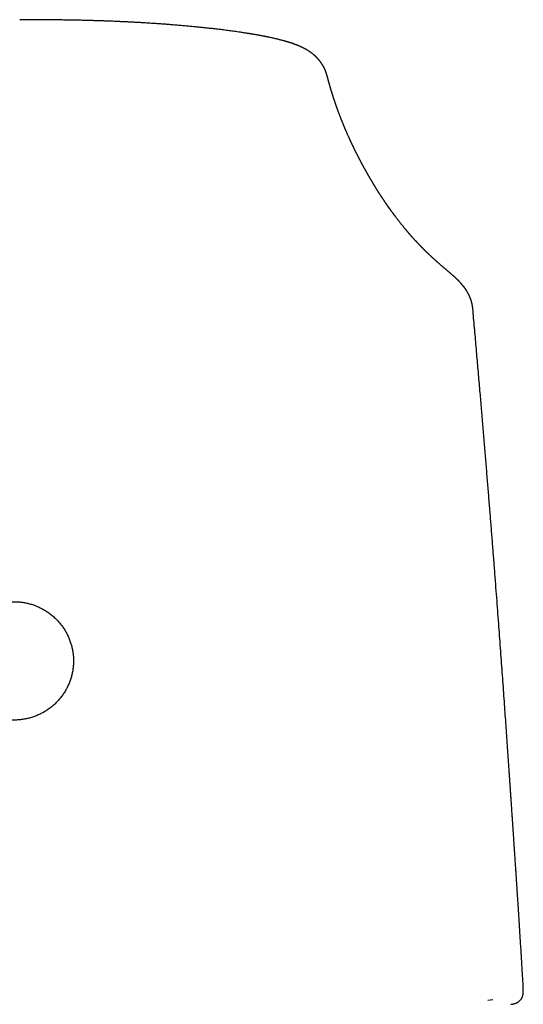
# Model space of a CAD drawing. Header units: millimetres. Extents: x 8 to 813, y 12 to 751.
# Tile 18 of 54: x 360 to 384, y 657 to 706. Entities that reach past the tile are written whole.
import ezdxf

# ---------------------------------------------------------------- set-up
doc = ezdxf.new("R2010")
doc.units = ezdxf.units.MM

msp = doc.modelspace()

# ---------------------------------------------------------------- linework, layer by layer
at = {"color": 7, "linetype": 'Continuous', "lineweight": 30}
for p, q in [((381.302, 692.528), (381.34, 692.483)), ((381.756, 691.427), (381.755, 691.43)), ((384.219, 658.208), (384.209, 658.387)), ((384.22, 658.172), (384.218, 658.208)), ((382.742, 657.63), (382.495, 657.608))]:
    msp.add_line(p, q, dxfattribs=at)
for points, knots in [([(374.651, 702.77), (374.649, 702.779), (374.645, 702.796), (374.638, 702.821), (374.632, 702.844), (374.626, 702.864), (374.621, 702.882), (374.617, 702.897), (374.613, 702.911), (374.609, 702.923), (374.605, 702.936), (374.601, 702.949), (374.596, 702.964), (374.59, 702.983), (374.581, 703.006), (374.571, 703.034), (374.56, 703.064), (374.549, 703.092), (374.538, 703.119), (374.528, 703.142), (374.518, 703.164), (374.505, 703.191), (374.491, 703.221), (374.478, 703.247), (374.468, 703.265), (374.46, 703.28), (374.453, 703.294), (374.444, 703.31), (374.434, 703.328), (374.422, 703.349), (374.407, 703.373), (374.391, 703.399), (374.374, 703.425), (374.358, 703.449), (374.345, 703.469), (374.331, 703.488), (374.317, 703.507), (374.302, 703.528), (374.285, 703.55), (374.268, 703.572), (374.254, 703.589), (374.241, 703.604), (374.227, 703.621), (374.21, 703.642), (374.19, 703.665), (374.17, 703.686), (374.153, 703.704), (374.139, 703.719), (374.126, 703.732), (374.113, 703.745), (374.098, 703.76), (374.081, 703.777), (374.062, 703.795), (374.045, 703.811), (374.029, 703.825), (374.015, 703.837), (374.004, 703.847), (373.992, 703.857), (373.98, 703.867), (373.967, 703.879), (373.95, 703.892), (373.93, 703.909), (373.906, 703.927), (373.883, 703.945), (373.863, 703.96), (373.846, 703.972), (373.827, 703.986), (373.802, 704.003), (373.771, 704.024), (373.736, 704.047), (373.697, 704.071), (373.658, 704.095), (373.623, 704.116), (373.593, 704.133), (373.569, 704.146), (373.547, 704.158), (373.523, 704.171), (373.495, 704.185), (373.465, 704.201), (373.435, 704.215), (373.411, 704.227), (373.389, 704.237), (373.37, 704.246), (373.352, 704.255), (373.332, 704.264), (373.31, 704.274), (373.287, 704.284), (373.266, 704.293), (373.247, 704.301), (373.23, 704.308), (373.213, 704.315), (373.194, 704.323), (373.169, 704.333), (373.139, 704.345), (373.106, 704.358), (373.075, 704.37), (373.047, 704.38), (373.021, 704.389), (372.995, 704.399), (372.969, 704.408), (372.944, 704.417), (372.92, 704.425), (372.898, 704.432), (372.876, 704.44), (372.852, 704.447), (372.827, 704.456), (372.797, 704.465), (372.767, 704.475), (372.737, 704.484), (372.711, 704.492), (372.688, 704.499), (372.664, 704.506), (372.638, 704.513), (372.608, 704.522), (372.577, 704.531), (372.548, 704.539), (372.522, 704.546), (372.487, 704.555), (372.439, 704.569), (372.375, 704.585), (372.306, 704.603), (372.232, 704.621), (372.149, 704.641), (372.065, 704.66), (371.984, 704.679), (371.908, 704.696), (371.826, 704.713), (371.758, 704.727), (371.703, 704.739), (371.666, 704.746), (371.633, 704.753), (371.605, 704.758), (371.581, 704.763), (371.562, 704.767), (371.545, 704.77), (371.527, 704.774), (371.505, 704.778), (371.479, 704.783), (371.441, 704.79), (371.39, 704.8), (371.327, 704.812), (371.26, 704.824), (371.199, 704.835), (371.144, 704.844), (371.096, 704.853), (371.049, 704.861), (371.003, 704.869), (370.96, 704.876), (370.922, 704.882), (370.89, 704.888), (370.867, 704.891), (370.847, 704.895), (370.822, 704.899), (370.786, 704.904), (370.737, 704.912), (370.67, 704.923), (370.588, 704.936), (370.495, 704.95), (370.404, 704.963), (370.298, 704.979), (370.177, 704.996), (370.042, 705.015), (369.91, 705.033), (369.777, 705.051), (369.641, 705.068), (369.503, 705.086), (369.361, 705.103), (369.203, 705.122), (369.029, 705.142), (368.836, 705.163), (368.636, 705.185), (368.428, 705.207), (368.209, 705.228), (367.981, 705.25), (367.742, 705.272), (367.494, 705.294), (367.236, 705.316), (367, 705.334), (366.788, 705.351), (366.602, 705.364), (366.414, 705.377), (366.229, 705.39), (366.053, 705.402), (365.894, 705.412), (365.752, 705.42), (365.626, 705.428), (365.511, 705.435), (365.407, 705.441), (365.313, 705.446), (365.232, 705.45), (365.163, 705.454), (365.105, 705.457), (365.056, 705.459), (365.011, 705.462), (364.964, 705.464), (364.908, 705.467), (364.839, 705.47), (364.757, 705.474), (364.661, 705.479), (364.552, 705.484), (364.43, 705.489), (364.296, 705.495), (364.148, 705.501), (363.986, 705.507), (363.809, 705.514), (363.617, 705.52), (363.411, 705.527), (363.191, 705.534), (362.959, 705.54), (362.714, 705.547), (362.457, 705.552), (362.186, 705.558), (361.9, 705.563), (361.598, 705.568), (361.281, 705.572), (360.949, 705.575), (360.604, 705.578), (360.245, 705.58), (359.912, 705.581), (359.698, 705.581), (359.608, 705.581)], [0, 0, 0, 0, 0.006346, 0.012014, 0.01699, 0.021265, 0.024829, 0.027676, 0.029704, 0.031476, 0.033199, 0.034877, 0.036527, 0.038322, 0.041525, 0.04513, 0.048631, 0.051587, 0.054327, 0.056762, 0.058905, 0.061644, 0.065452, 0.068005, 0.069825, 0.071166, 0.072598, 0.07422, 0.075973, 0.078148, 0.080569, 0.083437, 0.086246, 0.08866, 0.090755, 0.092716, 0.09462, 0.096873, 0.099515, 0.101926, 0.103852, 0.105303, 0.107145, 0.109528, 0.112352, 0.115007, 0.117041, 0.118854, 0.120441, 0.121857, 0.123674, 0.126042, 0.128288, 0.130505, 0.132389, 0.133942, 0.135312, 0.136583, 0.13798, 0.139312, 0.141088, 0.143404, 0.146246, 0.148907, 0.15107, 0.152835, 0.154507, 0.157536, 0.16088, 0.164871, 0.169237, 0.173759, 0.17789, 0.180814, 0.183405, 0.185773, 0.188176, 0.191087, 0.194942, 0.198039, 0.200593, 0.202829, 0.204882, 0.206634, 0.208777, 0.211266, 0.213574, 0.215888, 0.217779, 0.219532, 0.221193, 0.223003, 0.225328, 0.228732, 0.232241, 0.235274, 0.237874, 0.240409, 0.242969, 0.245518, 0.24783, 0.25008, 0.252208, 0.254212, 0.256244, 0.258766, 0.261344, 0.264279, 0.26701, 0.269306, 0.271229, 0.27327, 0.275539, 0.278297, 0.28112, 0.283604, 0.285739, 0.287571, 0.292554, 0.298036, 0.303576, 0.309325, 0.316075, 0.323196, 0.328828, 0.3347, 0.340504, 0.346989, 0.349722, 0.352455, 0.354846, 0.356867, 0.358549, 0.359848, 0.360887, 0.362148, 0.363677, 0.365474, 0.367539, 0.371662, 0.376011, 0.380548, 0.385273, 0.388339, 0.391478, 0.39469, 0.397734, 0.40036, 0.403098, 0.40516, 0.406548, 0.407559, 0.40894, 0.411362, 0.414479, 0.418289, 0.424158, 0.429937, 0.43555, 0.440997, 0.44947, 0.457509, 0.465233, 0.473042, 0.480968, 0.489008, 0.497161, 0.505425, 0.515968, 0.526686, 0.537744, 0.54924, 0.561175, 0.57355, 0.586365, 0.59962, 0.613316, 0.627451, 0.636944, 0.646625, 0.656492, 0.666267, 0.67537, 0.683783, 0.690817, 0.697284, 0.703183, 0.708515, 0.713282, 0.717482, 0.720925, 0.723866, 0.726339, 0.728524, 0.730702, 0.733536, 0.737057, 0.741268, 0.746166, 0.751752, 0.757905, 0.764717, 0.772193, 0.780335, 0.78931, 0.798978, 0.809339, 0.820394, 0.832144, 0.84436, 0.857246, 0.870802, 0.885026, 0.900228, 0.916122, 0.932702, 0.949963, 0.967899, 0.986501, 1, 1, 1, 1]), ([(381.306, 692.531), (381.305, 692.532), (381.3, 692.538), (381.289, 692.551), (381.274, 692.57), (381.257, 692.59), (381.24, 692.61), (381.223, 692.63), (381.206, 692.649), (381.191, 692.667), (381.176, 692.684), (381.16, 692.702), (381.143, 692.721), (381.125, 692.739), (381.108, 692.758), (381.091, 692.776), (381.074, 692.794), (381.058, 692.81), (381.043, 692.825), (381.03, 692.838), (381.017, 692.851), (381.005, 692.864), (380.991, 692.877), (380.977, 692.891), (380.962, 692.905), (380.947, 692.92), (380.933, 692.933), (380.922, 692.943), (380.914, 692.951), (380.907, 692.957), (380.901, 692.963), (380.894, 692.969), (380.884, 692.979), (380.869, 692.992), (380.849, 693.01), (380.829, 693.027), (380.809, 693.046), (380.787, 693.065), (380.765, 693.085), (380.742, 693.104), (380.721, 693.123), (380.699, 693.142), (380.679, 693.159), (380.661, 693.175), (380.644, 693.189), (380.628, 693.203), (380.61, 693.218), (380.588, 693.237), (380.563, 693.258), (380.536, 693.281), (380.511, 693.303), (380.488, 693.322), (380.469, 693.338), (380.451, 693.353), (380.434, 693.368), (380.417, 693.382), (380.4, 693.396), (380.385, 693.409), (380.371, 693.421), (380.359, 693.431), (380.347, 693.442), (380.333, 693.453), (380.318, 693.466), (380.302, 693.479), (380.286, 693.494), (380.268, 693.509), (380.251, 693.524), (380.233, 693.539), (380.216, 693.554), (380.199, 693.569), (380.179, 693.586), (380.157, 693.606), (380.132, 693.627), (380.109, 693.647), (380.09, 693.664), (380.074, 693.678), (380.061, 693.689), (380.049, 693.7), (380.037, 693.711), (380.022, 693.724), (380.004, 693.74), (379.983, 693.759), (379.96, 693.779), (379.936, 693.801), (379.911, 693.823), (379.885, 693.846), (379.859, 693.87), (379.835, 693.892), (379.813, 693.912), (379.794, 693.929), (379.777, 693.945), (379.761, 693.96), (379.745, 693.975), (379.727, 693.991), (379.708, 694.009), (379.688, 694.028), (379.667, 694.048), (379.649, 694.065), (379.632, 694.08), (379.618, 694.094), (379.604, 694.108), (379.589, 694.122), (379.574, 694.136), (379.558, 694.152), (379.539, 694.17), (379.519, 694.19), (379.497, 694.211), (379.474, 694.233), (379.45, 694.257), (379.426, 694.281), (379.403, 694.304), (379.38, 694.326), (379.358, 694.348), (379.338, 694.368), (379.321, 694.385), (379.307, 694.4), (379.294, 694.413), (379.281, 694.426), (379.268, 694.44), (379.253, 694.455), (379.237, 694.472), (379.217, 694.492), (379.197, 694.513), (379.175, 694.536), (379.154, 694.558), (379.134, 694.578), (379.117, 694.596), (379.102, 694.612), (379.089, 694.626), (379.077, 694.639), (379.065, 694.651), (379.054, 694.663), (379.042, 694.676), (379.028, 694.691), (379.013, 694.707), (378.997, 694.724), (378.977, 694.746), (378.954, 694.771), (378.926, 694.801), (378.898, 694.832), (378.869, 694.865), (378.839, 694.898), (378.814, 694.926), (378.793, 694.949), (378.778, 694.966), (378.763, 694.983), (378.749, 694.999), (378.735, 695.015), (378.723, 695.029), (378.711, 695.042), (378.701, 695.054), (378.691, 695.065), (378.681, 695.077), (378.669, 695.091), (378.656, 695.105), (378.643, 695.121), (378.628, 695.138), (378.614, 695.154), (378.601, 695.169), (378.589, 695.183), (378.577, 695.198), (378.565, 695.213), (378.552, 695.227), (378.54, 695.241), (378.529, 695.254), (378.519, 695.266), (378.51, 695.277), (378.502, 695.287), (378.494, 695.296), (378.486, 695.306), (378.475, 695.318), (378.464, 695.332), (378.451, 695.348), (378.432, 695.371), (378.407, 695.401), (378.376, 695.439), (378.346, 695.476), (378.317, 695.512), (378.289, 695.547), (378.261, 695.581), (378.234, 695.614), (378.207, 695.648), (378.18, 695.683), (378.153, 695.718), (378.125, 695.753), (378.097, 695.79), (378.064, 695.832), (378.028, 695.879), (377.997, 695.92), (377.976, 695.948), (377.964, 695.964), (377.952, 695.979), (377.942, 695.992), (377.934, 696.004), (377.927, 696.013), (377.921, 696.021), (377.914, 696.03), (377.907, 696.039), (377.899, 696.05), (377.891, 696.061), (377.882, 696.073), (377.872, 696.087), (377.857, 696.107), (377.838, 696.132), (377.816, 696.163), (377.796, 696.19), (377.778, 696.214), (377.763, 696.235), (377.749, 696.254), (377.736, 696.272), (377.725, 696.289), (377.714, 696.303), (377.706, 696.315), (377.699, 696.325), (377.693, 696.333), (377.687, 696.341), (377.679, 696.352), (377.671, 696.364), (377.661, 696.378), (377.634, 696.416), (377.607, 696.454), (377.581, 696.492), (377.571, 696.506), (377.562, 696.519), (377.553, 696.531), (377.546, 696.542), (377.539, 696.552), (377.534, 696.56), (377.529, 696.567), (377.524, 696.574), (377.519, 696.582), (377.512, 696.591), (377.504, 696.603), (377.494, 696.618), (377.482, 696.635), (377.47, 696.652), (377.458, 696.671), (377.444, 696.691), (377.431, 696.71), (377.415, 696.735), (377.394, 696.765), (377.375, 696.793), (377.361, 696.815), (377.352, 696.828), (377.344, 696.84), (377.337, 696.851), (377.331, 696.861), (377.325, 696.869), (377.32, 696.876), (377.316, 696.883), (377.312, 696.89), (377.306, 696.898), (377.3, 696.908), (377.292, 696.92), (377.282, 696.934), (377.271, 696.952), (377.259, 696.971), (377.244, 696.993), (377.227, 697.019), (377.208, 697.048), (377.193, 697.072), (377.181, 697.091), (377.173, 697.104), (377.165, 697.117), (377.157, 697.129), (377.149, 697.142), (377.141, 697.154), (377.133, 697.166), (377.126, 697.177), (377.12, 697.187), (377.115, 697.195), (377.11, 697.203), (377.105, 697.211), (377.098, 697.221), (377.091, 697.233), (377.083, 697.246), (377.074, 697.26), (377.065, 697.275), (377.054, 697.292), (377.044, 697.309), (377.033, 697.326), (377.022, 697.344), (377.011, 697.362), (377.001, 697.379), (376.991, 697.395), (376.982, 697.41), (376.972, 697.425), (376.963, 697.44), (376.954, 697.455), (376.946, 697.468), (376.938, 697.48), (376.932, 697.491), (376.926, 697.5), (376.922, 697.508), (376.917, 697.516), (376.911, 697.525), (376.905, 697.536), (376.897, 697.548), (376.889, 697.562), (376.879, 697.578), (376.869, 697.595), (376.855, 697.619), (376.838, 697.648), (376.818, 697.682), (376.798, 697.714), (376.78, 697.746), (376.762, 697.776), (376.745, 697.805), (376.731, 697.83), (376.718, 697.851), (376.708, 697.87), (376.698, 697.887), (376.688, 697.903), (376.679, 697.919), (376.671, 697.933), (376.662, 697.949), (376.651, 697.968), (376.638, 697.99), (376.625, 698.013), (376.611, 698.039), (376.595, 698.066), (376.579, 698.094), (376.563, 698.123), (376.546, 698.154), (376.528, 698.185), (376.51, 698.218), (376.493, 698.248), (376.478, 698.275), (376.465, 698.3), (376.452, 698.323), (376.44, 698.345), (376.428, 698.366), (376.416, 698.388), (376.403, 698.412), (376.389, 698.437), (376.375, 698.463), (376.361, 698.489), (376.348, 698.513), (376.336, 698.536), (376.324, 698.558), (376.313, 698.579), (376.303, 698.599), (376.293, 698.617), (376.282, 698.637), (376.271, 698.658), (376.26, 698.679), (376.25, 698.699), (376.241, 698.716), (376.233, 698.73), (376.227, 698.743), (376.22, 698.755), (376.213, 698.769), (376.204, 698.787), (376.193, 698.808), (376.181, 698.831), (376.168, 698.855), (376.156, 698.879), (376.143, 698.904), (376.131, 698.928), (376.118, 698.953), (376.104, 698.98), (376.09, 699.008), (376.076, 699.035), (376.063, 699.061), (376.051, 699.086), (376.038, 699.112), (376.025, 699.138), (376.012, 699.165), (375.998, 699.192), (375.985, 699.218), (375.973, 699.244), (375.961, 699.269), (375.949, 699.292), (375.928, 699.337), (375.905, 699.384), (375.881, 699.435), (375.865, 699.466), (375.851, 699.497), (375.837, 699.527), (375.823, 699.556), (375.81, 699.584), (375.797, 699.612), (375.784, 699.64), (375.77, 699.67), (375.756, 699.7), (375.742, 699.731), (375.727, 699.763), (375.713, 699.794), (375.697, 699.831), (375.678, 699.871), (375.658, 699.917), (375.638, 699.961), (375.619, 700.005), (375.6, 700.048), (375.583, 700.087), (375.568, 700.121), (375.555, 700.152), (375.541, 700.183), (375.529, 700.211), (375.519, 700.235), (375.512, 700.253), (375.504, 700.27), (375.498, 700.286), (375.492, 700.3), (375.486, 700.314), (375.48, 700.327), (375.474, 700.342), (375.467, 700.358), (375.46, 700.375), (375.453, 700.393), (375.443, 700.417), (375.431, 700.445), (375.417, 700.479), (375.404, 700.512), (375.391, 700.544), (375.377, 700.577), (375.364, 700.61), (375.351, 700.643), (375.336, 700.682), (375.318, 700.727), (375.299, 700.776), (375.28, 700.825), (375.261, 700.874), (375.241, 700.925), (375.223, 700.974), (375.205, 701.021), (375.188, 701.067), (375.171, 701.112), (375.157, 701.15), (375.146, 701.181), (375.138, 701.205), (375.129, 701.228), (375.121, 701.251), (375.113, 701.274), (375.106, 701.293), (375.1, 701.31), (375.095, 701.325), (375.09, 701.339), (375.085, 701.352), (375.081, 701.364), (375.077, 701.376), (375.073, 701.388), (375.068, 701.402), (375.062, 701.419), (375.055, 701.438), (375.048, 701.459), (375.04, 701.481), (375.031, 701.509), (375.02, 701.54), (375.009, 701.575), (374.997, 701.608), (374.987, 701.64), (374.977, 701.671), (374.967, 701.7), (374.959, 701.725), (374.952, 701.746), (374.946, 701.763), (374.941, 701.781), (374.935, 701.799), (374.929, 701.818), (374.922, 701.838), (374.916, 701.859), (374.908, 701.884), (374.899, 701.913), (374.889, 701.944), (374.879, 701.975), (374.87, 702.005), (374.861, 702.034), (374.851, 702.067), (374.84, 702.105), (374.827, 702.147), (374.816, 702.183), (374.807, 702.213), (374.8, 702.239), (374.792, 702.265), (374.784, 702.292), (374.776, 702.321), (374.768, 702.349), (374.76, 702.377), (374.752, 702.405), (374.745, 702.431), (374.738, 702.456), (374.732, 702.477), (374.728, 702.492), (374.725, 702.503), (374.722, 702.514), (374.719, 702.525), (374.716, 702.536), (374.712, 702.55), (374.708, 702.566), (374.703, 702.584), (374.698, 702.604), (374.692, 702.626), (374.686, 702.65), (374.679, 702.675), (374.672, 702.702), (374.664, 702.731), (374.658, 702.754), (374.655, 702.767), (374.654, 702.77)], [0, 0, 0, 0, 0.000098, 0.001028, 0.002087, 0.003242, 0.004331, 0.005508, 0.006567, 0.007551, 0.008474, 0.009471, 0.010589, 0.011612, 0.012667, 0.013755, 0.014813, 0.015745, 0.016556, 0.01737, 0.018052, 0.018769, 0.019533, 0.020349, 0.021214, 0.022126, 0.022941, 0.023493, 0.023932, 0.02427, 0.024616, 0.024991, 0.025396, 0.026471, 0.027713, 0.028952, 0.030284, 0.031705, 0.033216, 0.034641, 0.036131, 0.037569, 0.038914, 0.040164, 0.041321, 0.042389, 0.043484, 0.045167, 0.046992, 0.048959, 0.051068, 0.052467, 0.053905, 0.055266, 0.056531, 0.057698, 0.059046, 0.060236, 0.061269, 0.062148, 0.063072, 0.064146, 0.065369, 0.066563, 0.067871, 0.069285, 0.070704, 0.072104, 0.073486, 0.074849, 0.076193, 0.078268, 0.080296, 0.08219, 0.083901, 0.085029, 0.086059, 0.087018, 0.088051, 0.089182, 0.090812, 0.092611, 0.094517, 0.096617, 0.098778, 0.100998, 0.103278, 0.105552, 0.107327, 0.10899, 0.11054, 0.111977, 0.113386, 0.114869, 0.11671, 0.118654, 0.120589, 0.122387, 0.123806, 0.125126, 0.12642, 0.12777, 0.129177, 0.130645, 0.132475, 0.134419, 0.136475, 0.138618, 0.141087, 0.143433, 0.145656, 0.147813, 0.149996, 0.152204, 0.153674, 0.155061, 0.156363, 0.1576, 0.158948, 0.160449, 0.162104, 0.163913, 0.166269, 0.168515, 0.17065, 0.172673, 0.174584, 0.176068, 0.177443, 0.17871, 0.179868, 0.180994, 0.182199, 0.183723, 0.185358, 0.187091, 0.188882, 0.191698, 0.194639, 0.197729, 0.20097, 0.204313, 0.207606, 0.209321, 0.211018, 0.212699, 0.214359, 0.215922, 0.217332, 0.21862, 0.219786, 0.220836, 0.222026, 0.223348, 0.224803, 0.22639, 0.228075, 0.229801, 0.231185, 0.232593, 0.234027, 0.235485, 0.236963, 0.238367, 0.239657, 0.240833, 0.241895, 0.242844, 0.24373, 0.244695, 0.245945, 0.247318, 0.248814, 0.250422, 0.254174, 0.257884, 0.261551, 0.26513, 0.26859, 0.271935, 0.275213, 0.278635, 0.282041, 0.285496, 0.28901, 0.292647, 0.296415, 0.301541, 0.306751, 0.308406, 0.310019, 0.311506, 0.312866, 0.3141, 0.314901, 0.315656, 0.316492, 0.317435, 0.318484, 0.319617, 0.320853, 0.322192, 0.323579, 0.326786, 0.329857, 0.33279, 0.334942, 0.337013, 0.338983, 0.340785, 0.342416, 0.343876, 0.345165, 0.345963, 0.346713, 0.347586, 0.348602, 0.349821, 0.351199, 0.352733, 0.361271, 0.362694, 0.364114, 0.365447, 0.366653, 0.367733, 0.368687, 0.369471, 0.370145, 0.370831, 0.371594, 0.372434, 0.37376, 0.375241, 0.376877, 0.378669, 0.38058, 0.382515, 0.384468, 0.386438, 0.389951, 0.393519, 0.394936, 0.396307, 0.397553, 0.398676, 0.399602, 0.400423, 0.401137, 0.401748, 0.402361, 0.403244, 0.40422, 0.405287, 0.40686, 0.408597, 0.410499, 0.412513, 0.415315, 0.418251, 0.421322, 0.422566, 0.42383, 0.425114, 0.426419, 0.427669, 0.428814, 0.430123, 0.431263, 0.432235, 0.43304, 0.433742, 0.434522, 0.435554, 0.436707, 0.437983, 0.43938, 0.440931, 0.442608, 0.444345, 0.446093, 0.447853, 0.449624, 0.451407, 0.452898, 0.454397, 0.455905, 0.45742, 0.45893, 0.460323, 0.461505, 0.46256, 0.463488, 0.464289, 0.464966, 0.465881, 0.466957, 0.468195, 0.469593, 0.471153, 0.472875, 0.474758, 0.478238, 0.481597, 0.484833, 0.487946, 0.490938, 0.493806, 0.496547, 0.498454, 0.500268, 0.501987, 0.503613, 0.505144, 0.506582, 0.50796, 0.509973, 0.512143, 0.514472, 0.516959, 0.519658, 0.52249, 0.525417, 0.528442, 0.531562, 0.53478, 0.538085, 0.540609, 0.543023, 0.545325, 0.547516, 0.54961, 0.551777, 0.554124, 0.556652, 0.55936, 0.561881, 0.564307, 0.566619, 0.568818, 0.570902, 0.572872, 0.574728, 0.57647, 0.578781, 0.580925, 0.582904, 0.584716, 0.586024, 0.587229, 0.588412, 0.589675, 0.591619, 0.593727, 0.596001, 0.598438, 0.601041, 0.603335, 0.605754, 0.608307, 0.610994, 0.613816, 0.616771, 0.619187, 0.621686, 0.624268, 0.626933, 0.629659, 0.632299, 0.635041, 0.637645, 0.640112, 0.642442, 0.644687, 0.653595, 0.656811, 0.660029, 0.663159, 0.666188, 0.669115, 0.671941, 0.674708, 0.677572, 0.680544, 0.683625, 0.686758, 0.689984, 0.69319, 0.696347, 0.701039, 0.705621, 0.710116, 0.714564, 0.718964, 0.723363, 0.726374, 0.729485, 0.732695, 0.735992, 0.737977, 0.739836, 0.741568, 0.743174, 0.744653, 0.745956, 0.747347, 0.748849, 0.750462, 0.752187, 0.754023, 0.755961, 0.759483, 0.762889, 0.76618, 0.769578, 0.772918, 0.776285, 0.77968, 0.783102, 0.788215, 0.793288, 0.798319, 0.803334, 0.808492, 0.813819, 0.818424, 0.823137, 0.82784, 0.832505, 0.834933, 0.83735, 0.839757, 0.842153, 0.844498, 0.846709, 0.848279, 0.849772, 0.851189, 0.852529, 0.853793, 0.854985, 0.856225, 0.857566, 0.859394, 0.861382, 0.863528, 0.865833, 0.868297, 0.87203, 0.875625, 0.879078, 0.882389, 0.885559, 0.888579, 0.891436, 0.893305, 0.895097, 0.896848, 0.898705, 0.900684, 0.902784, 0.905005, 0.907347, 0.910635, 0.913899, 0.917084, 0.920189, 0.923215, 0.926162, 0.930648, 0.934999, 0.939217, 0.941833, 0.944485, 0.947235, 0.950083, 0.953029, 0.956073, 0.959002, 0.96185, 0.964599, 0.967249, 0.969801, 0.970958, 0.972093, 0.973207, 0.974318, 0.975535, 0.976876, 0.978616, 0.980528, 0.982612, 0.984869, 0.987349, 0.990009, 0.992848, 0.995866, 0.999064, 1, 1, 1, 1]), ([(381.674, 691.843), (381.672, 691.852), (381.666, 691.869), (381.658, 691.894), (381.649, 691.919), (381.64, 691.943), (381.633, 691.962), (381.626, 691.98), (381.619, 691.998), (381.609, 692.021), (381.599, 692.044), (381.589, 692.068), (381.579, 692.09), (381.568, 692.113), (381.559, 692.133), (381.55, 692.149), (381.543, 692.164), (381.535, 692.179), (381.527, 692.195), (381.518, 692.211), (381.508, 692.23), (381.496, 692.251), (381.484, 692.272), (381.472, 692.292), (381.462, 692.309), (381.454, 692.322), (381.446, 692.334), (381.439, 692.345), (381.432, 692.357), (381.425, 692.368), (381.417, 692.38), (381.408, 692.394), (381.396, 692.411), (381.381, 692.432), (381.364, 692.457), (381.35, 692.476), (381.343, 692.485)], [0, 0, 0, 0, 0.043309, 0.083514, 0.114853, 0.138847, 0.160537, 0.180514, 0.209772, 0.242601, 0.279984, 0.31158, 0.345673, 0.380404, 0.41051, 0.435671, 0.456724, 0.479868, 0.503309, 0.529407, 0.558914, 0.59268, 0.630054, 0.66317, 0.690737, 0.712756, 0.730488, 0.750761, 0.771616, 0.793059, 0.815718, 0.839587, 0.869949, 0.906806, 0.950158, 1, 1, 1, 1]), ([(381.757, 691.427), (381.756, 691.442), (381.753, 691.468), (381.749, 691.505), (381.745, 691.536), (381.741, 691.56), (381.738, 691.578), (381.735, 691.593), (381.732, 691.61), (381.729, 691.629), (381.725, 691.649), (381.721, 691.668), (381.717, 691.684), (381.714, 691.697), (381.711, 691.709), (381.708, 691.722), (381.704, 691.739), (381.699, 691.759), (381.692, 691.784), (381.684, 691.813), (381.677, 691.833), (381.674, 691.844)], [0, 0, 0, 0, 0.102481, 0.189002, 0.259822, 0.317377, 0.353657, 0.384802, 0.423552, 0.471524, 0.522703, 0.570182, 0.609284, 0.640002, 0.66694, 0.69867, 0.739892, 0.79062, 0.85087, 0.920657, 1, 1, 1, 1]), ([(384.194, 658.71), (384.187, 658.819), (384.173, 659.06), (384.151, 659.429), (384.128, 659.813), (384.106, 660.187), (384.083, 660.549), (384.061, 660.91), (384.038, 661.271), (384.015, 661.63), (383.993, 661.976), (383.972, 662.307), (383.951, 662.625), (383.931, 662.93), (383.912, 663.22), (383.894, 663.498), (383.876, 663.761), (383.86, 664.009), (383.844, 664.243), (383.83, 664.462), (383.816, 664.668), (383.803, 664.862), (383.79, 665.045), (383.779, 665.217), (383.768, 665.374), (383.759, 665.517), (383.75, 665.64), (383.743, 665.744), (383.737, 665.831), (383.732, 665.909), (383.728, 665.976), (383.724, 666.035), (383.72, 666.089), (383.717, 666.137), (383.714, 666.18), (383.711, 666.214), (383.71, 666.24), (383.708, 666.269), (383.705, 666.307), (383.701, 666.362), (383.697, 666.43), (383.691, 666.511), (383.685, 666.607), (383.677, 666.715), (383.669, 666.837), (383.66, 666.973), (383.65, 667.119), (383.64, 667.275), (383.628, 667.439), (383.616, 667.616), (383.603, 667.804), (383.59, 668.005), (383.576, 668.213), (383.561, 668.428), (383.546, 668.65), (383.53, 668.882), (383.513, 669.126), (383.491, 669.448), (383.463, 669.848), (383.43, 670.327), (383.396, 670.816), (383.361, 671.315), (383.325, 671.836), (383.287, 672.377), (383.247, 672.941), (383.206, 673.516), (383.164, 674.102), (383.12, 674.696), (383.076, 675.297), (383.032, 675.906), (382.985, 676.525), (382.938, 677.16), (382.888, 677.809), (382.837, 678.475), (382.785, 679.151), (382.731, 679.839), (382.676, 680.538), (382.619, 681.248), (382.561, 681.969), (382.501, 682.702), (382.441, 683.446), (382.378, 684.201), (382.314, 684.967), (382.249, 685.744), (382.182, 686.533), (382.112, 687.36), (382.038, 688.226), (381.959, 689.132), (381.879, 690.051), (381.811, 690.819), (381.77, 691.28), (381.757, 691.43)], [0, 0, 0, 0, 0.009999, 0.022129, 0.033912, 0.045349, 0.056439, 0.067183, 0.078602, 0.089601, 0.100182, 0.110345, 0.120088, 0.129414, 0.138321, 0.14681, 0.15488, 0.162533, 0.169643, 0.176349, 0.182652, 0.188552, 0.194224, 0.199467, 0.204279, 0.208662, 0.212615, 0.215581, 0.218249, 0.220618, 0.222689, 0.224463, 0.226004, 0.2276, 0.228918, 0.229958, 0.230721, 0.231301, 0.232559, 0.23423, 0.236315, 0.238812, 0.241722, 0.245044, 0.24878, 0.252928, 0.25749, 0.262158, 0.267191, 0.27259, 0.278353, 0.284482, 0.290976, 0.297434, 0.304216, 0.311322, 0.318753, 0.326508, 0.340849, 0.355494, 0.370441, 0.385689, 0.401238, 0.418119, 0.435341, 0.452905, 0.47081, 0.489056, 0.507309, 0.525892, 0.544803, 0.564044, 0.584017, 0.604332, 0.62499, 0.645991, 0.667334, 0.689018, 0.711045, 0.733414, 0.756124, 0.779175, 0.802567, 0.826301, 0.850374, 0.874789, 0.902037, 0.929697, 0.957769, 0.986253, 1, 1, 1, 1]), ([(361.91, 672.883), (361.919, 672.899), (361.942, 672.945), (361.979, 673.022), (362.018, 673.113), (362.055, 673.205), (362.088, 673.299), (362.118, 673.394), (362.145, 673.489), (362.168, 673.586), (362.188, 673.683), (362.205, 673.781), (362.218, 673.879), (362.228, 673.978), (362.235, 674.077), (362.238, 674.177), (362.237, 674.276), (362.234, 674.375), (362.226, 674.474), (362.216, 674.573), (362.202, 674.671), (362.185, 674.769), (362.164, 674.866), (362.14, 674.962), (362.112, 675.058), (362.082, 675.152), (362.048, 675.246), (362.011, 675.338), (361.971, 675.429), (361.927, 675.518), (361.881, 675.606), (361.832, 675.693), (361.779, 675.777), (361.724, 675.86), (361.666, 675.941), (361.605, 676.019), (361.542, 676.096), (361.476, 676.17), (361.407, 676.243), (361.336, 676.312), (361.263, 676.38), (361.187, 676.444), (361.11, 676.506), (361.03, 676.566), (360.948, 676.622), (360.864, 676.676), (360.778, 676.727), (360.691, 676.775), (360.602, 676.82), (360.512, 676.862), (360.42, 676.901), (360.327, 676.936), (360.232, 676.969), (360.137, 676.998), (360.041, 677.024), (359.944, 677.047), (359.846, 677.066), (359.747, 677.082), (359.648, 677.094), (359.549, 677.104), (359.449, 677.109), (359.35, 677.112), (359.25, 677.111), (359.15, 677.106), (359.051, 677.099), (358.952, 677.087), (358.853, 677.073), (358.755, 677.055), (358.657, 677.033), (358.561, 677.009), (358.465, 676.981), (358.37, 676.95), (358.277, 676.915), (358.184, 676.878), (358.093, 676.837), (358.004, 676.793), (357.916, 676.747), (357.829, 676.697), (357.745, 676.644), (357.662, 676.589), (357.581, 676.53), (357.503, 676.469), (357.426, 676.405), (357.352, 676.339), (357.28, 676.27), (357.21, 676.199), (357.143, 676.126), (357.079, 676.05), (357.017, 675.972), (356.958, 675.892), (356.902, 675.81), (356.848, 675.726), (356.798, 675.641), (356.75, 675.553), (356.706, 675.464), (356.664, 675.374), (356.626, 675.282), (356.591, 675.19), (356.559, 675.095), (356.53, 675), (356.505, 674.904), (356.483, 674.807), (356.464, 674.71), (356.449, 674.612), (356.437, 674.513), (356.428, 674.414), (356.423, 674.315), (356.421, 674.216), (356.423, 674.117), (356.428, 674.017), (356.437, 673.918), (356.449, 673.82), (356.464, 673.722), (356.483, 673.624), (356.505, 673.527), (356.53, 673.431), (356.559, 673.336), (356.591, 673.242), (356.626, 673.149), (356.665, 673.058), (356.706, 672.967), (356.751, 672.879), (356.798, 672.791), (356.849, 672.706), (356.902, 672.622), (356.959, 672.54), (357.018, 672.46), (357.08, 672.382), (357.144, 672.306), (357.211, 672.233), (357.281, 672.162), (357.353, 672.093), (357.427, 672.027), (357.504, 671.963), (357.582, 671.902), (357.663, 671.844), (357.746, 671.788), (357.83, 671.736), (357.917, 671.686), (358.005, 671.639), (358.094, 671.595), (358.185, 671.555), (358.278, 671.517), (358.371, 671.483), (358.466, 671.452), (358.562, 671.424), (358.658, 671.399), (358.756, 671.378), (358.854, 671.36), (358.953, 671.346), (359.052, 671.334), (359.151, 671.327), (359.251, 671.322), (359.351, 671.321), (359.45, 671.324), (359.55, 671.329), (359.649, 671.339), (359.748, 671.351), (359.847, 671.367), (359.944, 671.387), (360.042, 671.409), (360.138, 671.435), (360.233, 671.464), (360.328, 671.497), (360.421, 671.533), (360.512, 671.571), (360.603, 671.613), (360.692, 671.658), (360.779, 671.706), (360.865, 671.757), (360.949, 671.811), (361.03, 671.868), (361.11, 671.927), (361.188, 671.99), (361.264, 672.054), (361.337, 672.122), (361.408, 672.191), (361.477, 672.264), (361.543, 672.338), (361.606, 672.415), (361.667, 672.493), (361.725, 672.574), (361.78, 672.657), (361.832, 672.742), (361.876, 672.817), (361.901, 672.865), (361.91, 672.883)], [0, 0, 0, 0, 0.003034, 0.008491, 0.013949, 0.019407, 0.024865, 0.030323, 0.03578, 0.041238, 0.046695, 0.052152, 0.05761, 0.063067, 0.068524, 0.073981, 0.079439, 0.084896, 0.090353, 0.09581, 0.101267, 0.106724, 0.112182, 0.117639, 0.123096, 0.128554, 0.134011, 0.139469, 0.144926, 0.150384, 0.155842, 0.1613, 0.166758, 0.172216, 0.177674, 0.183132, 0.188591, 0.194049, 0.199508, 0.204967, 0.210426, 0.215885, 0.221344, 0.226803, 0.232263, 0.237722, 0.243182, 0.248642, 0.254102, 0.259562, 0.265022, 0.270482, 0.275943, 0.281403, 0.286864, 0.292324, 0.297785, 0.303246, 0.308706, 0.314167, 0.319628, 0.325089, 0.33055, 0.336011, 0.341472, 0.346933, 0.352394, 0.357854, 0.363315, 0.368776, 0.374237, 0.379697, 0.385158, 0.390619, 0.396079, 0.401539, 0.407, 0.41246, 0.41792, 0.42338, 0.42884, 0.4343, 0.439759, 0.445219, 0.450678, 0.456137, 0.461597, 0.467056, 0.472514, 0.477973, 0.483432, 0.48889, 0.494349, 0.499807, 0.505265, 0.510723, 0.516181, 0.521639, 0.527096, 0.532554, 0.538012, 0.543469, 0.548926, 0.554384, 0.559841, 0.565298, 0.570756, 0.576213, 0.58167, 0.587127, 0.592584, 0.598041, 0.603499, 0.608956, 0.614413, 0.61987, 0.625328, 0.630785, 0.636243, 0.6417, 0.647158, 0.652615, 0.658073, 0.663531, 0.668989, 0.674447, 0.679906, 0.685364, 0.690822, 0.696281, 0.70174, 0.707199, 0.712658, 0.718117, 0.723576, 0.729035, 0.734495, 0.739955, 0.745414, 0.750874, 0.756334, 0.761794, 0.767255, 0.772715, 0.778175, 0.783636, 0.789096, 0.794557, 0.800018, 0.805478, 0.810939, 0.8164, 0.821861, 0.827322, 0.832783, 0.838244, 0.843705, 0.849165, 0.854626, 0.860087, 0.865548, 0.871009, 0.87647, 0.88193, 0.887391, 0.892851, 0.898312, 0.903772, 0.909232, 0.914692, 0.920153, 0.925612, 0.931072, 0.936532, 0.941992, 0.947451, 0.95291, 0.95837, 0.963829, 0.969288, 0.974746, 0.980205, 0.985664, 0.991122, 0.99658, 1, 1, 1, 1]), ([(384.213, 658.386), (384.208, 658.487), (384.202, 658.595), (384.194, 658.703), (384.193, 658.71)], [0, 0, 0, 0, 0.936031, 1, 1, 1, 1]), ([(383.611, 657.418), (383.623, 657.419), (383.646, 657.422), (383.677, 657.427), (383.702, 657.431), (383.721, 657.435), (383.737, 657.438), (383.751, 657.442), (383.775, 657.448), (383.809, 657.457), (383.849, 657.471), (383.885, 657.485), (383.917, 657.5), (383.95, 657.518), (383.985, 657.539), (384.022, 657.566), (384.059, 657.598), (384.089, 657.631), (384.112, 657.66), (384.128, 657.684), (384.142, 657.706), (384.153, 657.728), (384.166, 657.753), (384.178, 657.783), (384.19, 657.819), (384.199, 657.849), (384.204, 657.872), (384.207, 657.888), (384.21, 657.902), (384.212, 657.916), (384.214, 657.929), (384.216, 657.942), (384.217, 657.956), (384.219, 657.975), (384.221, 658), (384.222, 658.032), (384.223, 658.069), (384.222, 658.111), (384.221, 658.141), (384.221, 658.157)], [0, 0, 0, 0, 0.037844, 0.069627, 0.095172, 0.114349, 0.128702, 0.143116, 0.157925, 0.200663, 0.245926, 0.276529, 0.307734, 0.339791, 0.373781, 0.41044, 0.450015, 0.486968, 0.512634, 0.534337, 0.552586, 0.571124, 0.590576, 0.618976, 0.652303, 0.685495, 0.700672, 0.71506, 0.728609, 0.741328, 0.753227, 0.764824, 0.779635, 0.798308, 0.827202, 0.86202, 0.902595, 0.948695, 1, 1, 1, 1])]:
    msp.add_open_spline(points, degree=3, knots=knots, dxfattribs=at)

doc.saveas('drawing.dxf')
